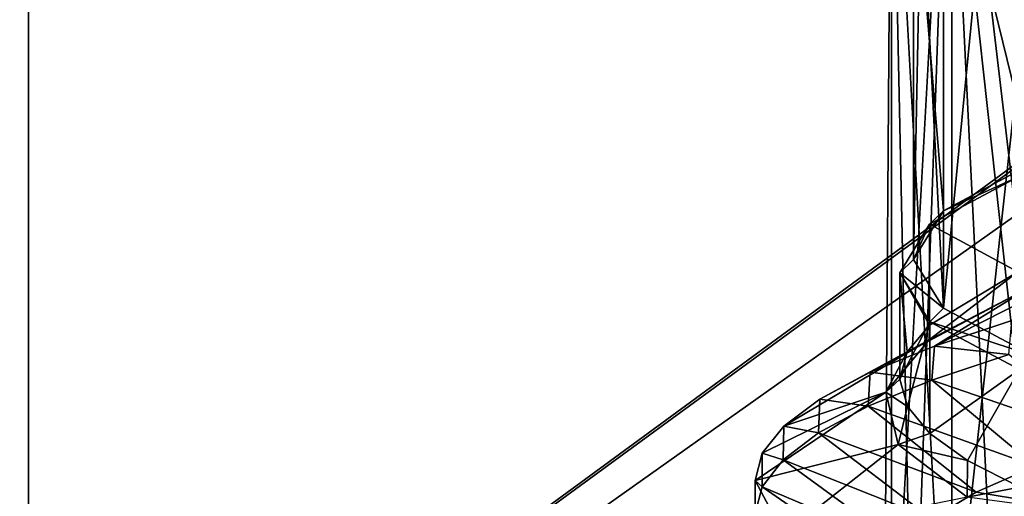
# Model space of a CAD drawing. Header units: millimetres. Extents: x -110 to 100, y -51 to 80.
# Tile 9 of 256: x -80.54 to -76.39, y 33.81 to 35.81. Entities that reach past the tile are written whole.
import ezdxf

# ---------------------------------------------------------------- set-up
doc = ezdxf.new("R2010")
doc.units = ezdxf.units.MM
doc.header["$LTSCALE"] = 128.90625
for name, color, linetype in [('1490', 7, 'CONTINUOUS'), ('1511', 7, 'CONTINUOUS'), ('1520', 7, 'CONTINUOUS'), ('1521', 7, 'CONTINUOUS'), ('1535', 7, 'CONTINUOUS'), ('1536', 7, 'CONTINUOUS'), ('1540', 7, 'CONTINUOUS'), ('1541', 7, 'CONTINUOUS'), ('1545', 7, 'CONTINUOUS'), ('4709', 7, 'CONTINUOUS'), ('4710', 7, 'CONTINUOUS'), ('4711', 7, 'CONTINUOUS'), ('4712', 7, 'CONTINUOUS'), ('4846', 7, 'CONTINUOUS'), ('4847', 7, 'CONTINUOUS'), ('486', 7, 'CONTINUOUS'), ('495', 7, 'CONTINUOUS'), ('5910', 7, 'CONTINUOUS')]:
    doc.layers.add(name, color=color, linetype=linetype)

msp = doc.modelspace()

# ---------------------------------------------------------------- linework, layer by layer
at = {"layer": '1490', "linetype": 'CONTINUOUS'}
for points in [[(-69.1843, 40.4515, 87.05), (-85.5, 28.5, 87.05), (-85.5, 43.5, 87.05), (-69.1843, 40.4515, 87.05)], [(-70.2146, 39.6739, 87.05), (-85.5, 28.5, 87.05), (-69.1843, 40.4515, 87.05), (-70.2146, 39.6739, 87.05)], [(-71.0853, 38.7195, 87.05), (-85.5, 28.5, 87.05), (-70.2146, 39.6739, 87.05), (-71.0853, 38.7195, 87.05)], [(-78.3452, 28.5, 87.05), (-85.5, 28.5, 87.05), (-71.0853, 38.7195, 87.05), (-78.3452, 28.5, 87.05)], [(-71.7663, 37.6198, 87.05), (-78.3452, 28.5, 87.05), (-71.0853, 38.7195, 87.05), (-71.7663, 37.6198, 87.05)], [(-76.5083, 28.4153, 87.05), (-78.3452, 28.5, 87.05), (-71.7663, 37.6198, 87.05), (-76.5083, 28.4153, 87.05)], [(-72.2329, 36.4145, 87.05), (-76.5083, 28.4153, 87.05), (-71.7663, 37.6198, 87.05), (-72.2329, 36.4145, 87.05)], [(-74.696, 28.1641, 87.05), (-76.5083, 28.4153, 87.05), (-72.2329, 36.4145, 87.05), (-74.696, 28.1641, 87.05)]]:
    msp.add_3dface(points, dxfattribs=at)
at = {"layer": '1511', "linetype": 'CONTINUOUS'}
for points in [[(-76.6136, 37.4227, 234.7762), (-76.1122, 37.6209, 236.3902), (-76.6142, 33.0555, 235.3119), (-76.6136, 37.4227, 234.7762)], [(-76.6142, 33.0555, 235.3119), (-76.1122, 37.6209, 236.3902), (-76.3935, 33.1558, 236.1292), (-76.6142, 33.0555, 235.3119)], [(-76.3935, 33.1558, 236.1292), (-76.1122, 37.6209, 236.3902), (-76.112, 33.2539, 236.9279), (-76.3935, 33.1558, 236.1292)], [(-76.8679, 37.2175, 233.1049), (-76.6136, 37.4227, 234.7762), (-76.8681, 32.8502, 233.6396), (-76.8679, 37.2175, 233.1049)], [(-76.8681, 32.8502, 233.6396), (-76.6136, 37.4227, 234.7762), (-76.7727, 32.9534, 234.4805), (-76.8681, 32.8502, 233.6396)], [(-76.7727, 32.9534, 234.4805), (-76.6136, 37.4227, 234.7762), (-76.6142, 33.0555, 235.3119), (-76.7727, 32.9534, 234.4805)], [(-76.8681, 32.6425, 231.9485), (-76.8679, 37.2175, 233.1049), (-76.9, 32.7463, 232.7941), (-76.8681, 32.6425, 231.9485)], [(-76.9, 32.7463, 232.7941), (-76.8679, 37.2175, 233.1049), (-76.8681, 32.8502, 233.6396), (-76.9, 32.7463, 232.7941)], [(-76.8679, 37.0095, 231.4108), (-76.8679, 37.2175, 233.1049), (-76.8681, 32.6425, 231.9485), (-76.8679, 37.0095, 231.4108)], [(-76.7727, 32.5393, 231.1077), (-76.8679, 37.0095, 231.4108), (-76.8681, 32.6425, 231.9485), (-76.7727, 32.5393, 231.1077)], [(-76.6136, 36.8043, 229.7395), (-76.8679, 37.0095, 231.4108), (-76.6142, 32.4372, 230.2762), (-76.6136, 36.8043, 229.7395)], [(-76.6142, 32.4372, 230.2762), (-76.8679, 37.0095, 231.4108), (-76.7727, 32.5393, 231.1077), (-76.6142, 32.4372, 230.2762)], [(-76.3935, 32.3368, 229.4589), (-76.6136, 36.8043, 229.7395), (-76.6142, 32.4372, 230.2762), (-76.3935, 32.3368, 229.4589)], [(-76.1122, 36.6062, 228.1255), (-76.6136, 36.8043, 229.7395), (-76.112, 32.2388, 228.6602), (-76.1122, 36.6062, 228.1255)], [(-76.112, 32.2388, 228.6602), (-76.6136, 36.8043, 229.7395), (-76.3935, 32.3368, 229.4589), (-76.112, 32.2388, 228.6602)]]:
    msp.add_3dface(points, dxfattribs=at)
at = {"layer": '1520', "linetype": 'CONTINUOUS'}
for points in [[(-80.5, 32.381, 247.05), (-50.5, 32.381, 247.05), (-80.5, 43.5, 247.05), (-80.5, 32.381, 247.05)], [(-50.5, 32.381, 247.05), (-50.5, 43.5, 247.05), (-80.5, 43.5, 247.05), (-50.5, 32.381, 247.05)]]:
    msp.add_3dface(points, dxfattribs=at)
at = {"layer": '1521', "linetype": 'CONTINUOUS'}
for points in [[(-81.6078, 32.3657, 246.9257), (-80.5, 32.381, 247.05), (-81.6126, 43.5, 246.9246), (-81.6078, 32.3657, 246.9257)], [(-80.5, 32.381, 247.05), (-80.5, 43.5, 247.05), (-81.6126, 43.5, 246.9246), (-80.5, 32.381, 247.05)]]:
    msp.add_3dface(points, dxfattribs=at)
at = {"layer": '1535', "color": 7, "linetype": 'CONTINUOUS', "true_color": 0x858787}
for points in [[(-76.7059, 34.5405, 230.8721), (-76.8325, 34.2997, 232.6033), (-76.8325, 34.7463, 232.5485), (-76.7059, 34.5405, 230.8721)], [(-76.8008, 34.1846, 231.7638), (-76.8325, 34.2997, 232.6033), (-76.7059, 34.5405, 230.8721), (-76.8008, 34.1846, 231.7638)], [(-76.7057, 34.07, 230.9281), (-76.8008, 34.1846, 231.7638), (-76.7059, 34.5405, 230.8721), (-76.7057, 34.07, 230.9281)], [(-76.329, 34.3392, 229.2331), (-76.7057, 34.07, 230.9281), (-76.7059, 34.5405, 230.8721), (-76.329, 34.3392, 229.2331)], [(-76.5474, 33.9564, 230.1008), (-76.7057, 34.07, 230.9281), (-76.329, 34.3392, 229.2331), (-76.5474, 33.9564, 230.1008)], [(-76.327, 33.8444, 229.2872), (-76.5474, 33.9564, 230.1008), (-76.329, 34.3392, 229.2331), (-76.327, 33.8444, 229.2872)]]:
    msp.add_3dface(points, dxfattribs=at)
at = {"layer": '1536', "color": 7, "linetype": 'CONTINUOUS', "true_color": 0x858787}
for points in [[(-76.3365, 34.7507, 235.889), (-76.3349, 35.151, 235.8448), (-76.7074, 34.9509, 234.2151), (-76.3365, 34.7507, 235.889)], [(-76.8325, 34.7463, 232.5485), (-76.7082, 34.5271, 234.2621), (-76.7074, 34.9509, 234.2151), (-76.8325, 34.7463, 232.5485)], [(-76.7082, 34.5271, 234.2621), (-76.3365, 34.7507, 235.889), (-76.7074, 34.9509, 234.2151), (-76.7082, 34.5271, 234.2621)], [(-76.8325, 34.2997, 232.6033), (-76.8014, 34.4136, 233.4344), (-76.8325, 34.7463, 232.5485), (-76.8325, 34.2997, 232.6033)], [(-76.8014, 34.4136, 233.4344), (-76.7082, 34.5271, 234.2621), (-76.8325, 34.7463, 232.5485), (-76.8014, 34.4136, 233.4344)]]:
    msp.add_3dface(points, dxfattribs=at)
at = {"layer": '1540', "color": 7, "linetype": 'CONTINUOUS', "true_color": 0x858787}
for points in [[(-76.6491, 34.5986, 230.8736), (-76.8325, 34.7463, 232.5485), (-76.775, 34.8034, 232.5415), (-76.6491, 34.5986, 230.8736)], [(-76.7059, 34.5405, 230.8721), (-76.8325, 34.7463, 232.5485), (-76.6491, 34.5986, 230.8736), (-76.7059, 34.5405, 230.8721)], [(-76.2741, 34.3984, 229.2429), (-76.7059, 34.5405, 230.8721), (-76.6491, 34.5986, 230.8736), (-76.2741, 34.3984, 229.2429)], [(-76.329, 34.3392, 229.2331), (-76.7059, 34.5405, 230.8721), (-76.2741, 34.3984, 229.2429), (-76.329, 34.3392, 229.2331)]]:
    msp.add_3dface(points, dxfattribs=at)
at = {"layer": '1541', "color": 7, "linetype": 'CONTINUOUS', "true_color": 0x858787}
for points in [[(-76.7431, 36.4297, 231.4884), (-76.775, 34.8034, 232.5415), (-76.775, 36.5329, 232.3291), (-76.7431, 36.4297, 231.4884)], [(-76.6491, 34.5986, 230.8736), (-76.775, 34.8034, 232.5415), (-76.7431, 36.4297, 231.4884), (-76.6491, 34.5986, 230.8736)], [(-76.6483, 36.3275, 230.6565), (-76.6491, 34.5986, 230.8736), (-76.7431, 36.4297, 231.4884), (-76.6483, 36.3275, 230.6565)], [(-76.4903, 36.2262, 229.831), (-76.6491, 34.5986, 230.8736), (-76.6483, 36.3275, 230.6565), (-76.4903, 36.2262, 229.831)], [(-76.2741, 34.3984, 229.2429), (-76.6491, 34.5986, 230.8736), (-76.4903, 36.2262, 229.831), (-76.2741, 34.3984, 229.2429)], [(-76.2707, 36.1265, 229.0196), (-76.2741, 34.3984, 229.2429), (-76.4903, 36.2262, 229.831), (-76.2707, 36.1265, 229.0196)]]:
    msp.add_3dface(points, dxfattribs=at)
at = {"layer": '1545', "color": 7, "linetype": 'CONTINUOUS', "true_color": 0x858787}
msp.add_3dface([(-77.442, 33.8732, 232.6557), (-77.321, 33.6446, 230.9754), (-77.442, 33.7336, 232.6729), (-77.442, 33.8732, 232.6557)], dxfattribs=at)
at = {"layer": '4709', "color": 7, "linetype": 'CONTINUOUS', "true_color": 0x858787}
for points in [[(-76.7097, 34.4648, 234.6722), (-76.2872, 34.6849, 236.2708), (-76.3365, 34.7507, 235.889), (-76.7097, 34.4648, 234.6722)], [(-76.7082, 34.5271, 234.2621), (-76.7097, 34.4648, 234.6722), (-76.3365, 34.7507, 235.889), (-76.7082, 34.5271, 234.2621)], [(-76.8014, 34.4136, 233.4344), (-76.7097, 34.4648, 234.6722), (-76.7082, 34.5271, 234.2621), (-76.8014, 34.4136, 233.4344)], [(-76.8912, 34.244, 233.0588), (-76.7097, 34.4648, 234.6722), (-76.8014, 34.4136, 233.4344), (-76.8912, 34.244, 233.0588)], [(-76.8325, 34.2997, 232.6033), (-76.8912, 34.244, 233.0588), (-76.8014, 34.4136, 233.4344), (-76.8325, 34.2997, 232.6033)], [(-76.8008, 34.1846, 231.7638), (-76.8912, 34.244, 233.0588), (-76.8325, 34.2997, 232.6033), (-76.8008, 34.1846, 231.7638)], [(-76.839, 34.0246, 231.4514), (-76.8912, 34.244, 233.0588), (-76.8008, 34.1846, 231.7638), (-76.839, 34.0246, 231.4514)], [(-76.7057, 34.07, 230.9281), (-76.839, 34.0246, 231.4514), (-76.8008, 34.1846, 231.7638), (-76.7057, 34.07, 230.9281)], [(-76.5474, 33.9564, 230.1008), (-76.839, 34.0246, 231.4514), (-76.7057, 34.07, 230.9281), (-76.5474, 33.9564, 230.1008)], [(-76.5488, 33.8029, 229.836), (-76.839, 34.0246, 231.4514), (-76.5474, 33.9564, 230.1008), (-76.5488, 33.8029, 229.836)], [(-76.327, 33.8444, 229.2872), (-76.5488, 33.8029, 229.836), (-76.5474, 33.9564, 230.1008), (-76.327, 33.8444, 229.2872)], [(-76.0457, 33.7348, 228.4926), (-76.5488, 33.8029, 229.836), (-76.327, 33.8444, 229.2872), (-76.0457, 33.7348, 228.4926)]]:
    msp.add_3dface(points, dxfattribs=at)
at = {"layer": '4710', "color": 7, "linetype": 'CONTINUOUS', "true_color": 0x858787}
for points in [[(-76.6873, 34.4386, 236.7956), (-76.3614, 34.546, 237.5744), (-75.9859, 34.7926, 237.0488), (-76.6873, 34.4386, 236.7956)], [(-76.2872, 34.6849, 236.2708), (-76.6873, 34.4386, 236.7956), (-75.9859, 34.7926, 237.0488), (-76.2872, 34.6849, 236.2708)], [(-76.9575, 34.3283, 235.9922), (-76.6873, 34.4386, 236.7956), (-76.2872, 34.6849, 236.2708), (-76.9575, 34.3283, 235.9922)], [(-76.7097, 34.4648, 234.6722), (-76.9575, 34.3283, 235.9922), (-76.2872, 34.6849, 236.2708), (-76.7097, 34.4648, 234.6722)], [(-77.3213, 34.1014, 234.334), (-77.1696, 34.2155, 235.1687), (-76.7097, 34.4648, 234.6722), (-77.3213, 34.1014, 234.334)], [(-76.8912, 34.244, 233.0588), (-77.3213, 34.1014, 234.334), (-76.7097, 34.4648, 234.6722), (-76.8912, 34.244, 233.0588)], [(-77.1696, 34.2155, 235.1687), (-76.9575, 34.3283, 235.9922), (-76.7097, 34.4648, 234.6722), (-77.1696, 34.2155, 235.1687)], [(-77.442, 33.8732, 232.6557), (-77.4119, 33.9872, 233.4953), (-76.8912, 34.244, 233.0588), (-77.442, 33.8732, 232.6557)], [(-76.839, 34.0246, 231.4514), (-77.442, 33.8732, 232.6557), (-76.8912, 34.244, 233.0588), (-76.839, 34.0246, 231.4514)], [(-77.4119, 33.9872, 233.4953), (-77.3213, 34.1014, 234.334), (-76.8912, 34.244, 233.0588), (-77.4119, 33.9872, 233.4953)], [(-77.321, 33.6446, 230.9754), (-77.442, 33.8732, 232.6557), (-76.839, 34.0246, 231.4514), (-77.321, 33.6446, 230.9754)], [(-76.5488, 33.8029, 229.836), (-77.321, 33.6446, 230.9754), (-76.839, 34.0246, 231.4514), (-76.5488, 33.8029, 229.836)]]:
    msp.add_3dface(points, dxfattribs=at)
at = {"layer": '4711', "color": 7, "linetype": 'CONTINUOUS', "true_color": 0x858787}
for points in [[(-76.3614, 34.546, 237.5744), (-76.6873, 34.4386, 236.7956), (-76.3736, 34.4028, 237.5649), (-76.3614, 34.546, 237.5744)], [(-76.6873, 34.4386, 236.7956), (-76.9575, 34.3283, 235.9922), (-76.698, 34.2952, 236.7843), (-76.6873, 34.4386, 236.7956)], [(-76.6873, 34.4386, 236.7956), (-76.698, 34.2952, 236.7843), (-76.3736, 34.4028, 237.5649), (-76.6873, 34.4386, 236.7956)], [(-76.9575, 34.3283, 235.9922), (-77.1696, 34.2155, 235.1687), (-76.9657, 34.1849, 235.9816), (-76.9575, 34.3283, 235.9922)], [(-76.9575, 34.3283, 235.9922), (-76.9657, 34.1849, 235.9816), (-76.698, 34.2952, 236.7843), (-76.9575, 34.3283, 235.9922)], [(-77.1696, 34.2155, 235.1687), (-77.3213, 34.1014, 234.334), (-77.1749, 34.0726, 235.1616), (-77.1696, 34.2155, 235.1687)], [(-77.1696, 34.2155, 235.1687), (-77.1749, 34.0726, 235.1616), (-76.9657, 34.1849, 235.9816), (-77.1696, 34.2155, 235.1687)], [(-77.3213, 34.1014, 234.334), (-77.4119, 33.9872, 233.4953), (-77.324, 33.9594, 234.3327), (-77.3213, 34.1014, 234.334)], [(-77.3213, 34.1014, 234.334), (-77.324, 33.9594, 234.3327), (-77.1749, 34.0726, 235.1616), (-77.3213, 34.1014, 234.334)], [(-77.4119, 33.9872, 233.4953), (-77.442, 33.8732, 232.6557), (-77.4126, 33.8463, 233.5021), (-77.4119, 33.9872, 233.4953)], [(-77.4119, 33.9872, 233.4953), (-77.4126, 33.8463, 233.5021), (-77.324, 33.9594, 234.3327), (-77.4119, 33.9872, 233.4953)], [(-77.442, 33.8732, 232.6557), (-77.442, 33.7336, 232.6729), (-77.4126, 33.8463, 233.5021), (-77.442, 33.8732, 232.6557)]]:
    msp.add_3dface(points, dxfattribs=at)
at = {"layer": '4712', "color": 7, "linetype": 'CONTINUOUS', "true_color": 0x858787}
for points in [[(-76.5111, 33.8235, 235.6351), (-76.2742, 33.7847, 236.2055), (-76.2632, 33.9335, 236.4325), (-76.5111, 33.8235, 235.6351)], [(-76.6995, 33.7113, 234.8192), (-76.2742, 33.7847, 236.2055), (-76.5111, 33.8235, 235.6351), (-76.6995, 33.7113, 234.8192)]]:
    msp.add_3dface(points, dxfattribs=at)
at = {"layer": '4846', "color": 7, "linetype": 'CONTINUOUS', "true_color": 0x858787}
for points in [[(-76.2732, 36.9383, 235.6305), (-76.6489, 36.7378, 233.9982), (-76.2741, 35.2084, 235.8401), (-76.2732, 36.9383, 235.6305)], [(-76.6489, 36.7378, 233.9982), (-76.775, 36.5329, 232.3291), (-76.6491, 35.0082, 234.2094), (-76.6489, 36.7378, 233.9982)], [(-76.2741, 35.2084, 235.8401), (-76.6489, 36.7378, 233.9982), (-76.6491, 35.0082, 234.2094), (-76.2741, 35.2084, 235.8401)], [(-76.775, 36.5329, 232.3291), (-76.775, 34.8034, 232.5415), (-76.6491, 35.0082, 234.2094), (-76.775, 36.5329, 232.3291)]]:
    msp.add_3dface(points, dxfattribs=at)
at = {"layer": '4847', "color": 7, "linetype": 'CONTINUOUS', "true_color": 0x858787}
for points in [[(-76.2741, 35.2084, 235.8401), (-76.6491, 35.0082, 234.2094), (-76.3349, 35.151, 235.8448), (-76.2741, 35.2084, 235.8401)], [(-76.3349, 35.151, 235.8448), (-76.6491, 35.0082, 234.2094), (-76.7074, 34.9509, 234.2151), (-76.3349, 35.151, 235.8448)], [(-76.6491, 35.0082, 234.2094), (-76.775, 34.8034, 232.5415), (-76.7074, 34.9509, 234.2151), (-76.6491, 35.0082, 234.2094)], [(-76.775, 34.8034, 232.5415), (-76.8325, 34.7463, 232.5485), (-76.7074, 34.9509, 234.2151), (-76.775, 34.8034, 232.5415)]]:
    msp.add_3dface(points, dxfattribs=at)
at = {"layer": '486', "linetype": 'CONTINUOUS'}
for points in [[(-109.5, 79, 87.05), (-109.5, -10, 87.05), (-70.8284, 29.6577, 87.05), (-109.5, 79, 87.05)], [(-109.5, 79, 87.05), (33.55, 34.5, 87.05), (33.6714, 36.7562, 87.05), (-109.5, 79, 87.05)], [(33.55, 34.5, 87.05), (-109.5, 79, 87.05), (-61.1561, 40.2417, 87.05), (33.55, 34.5, 87.05)], [(-72.7, 34.5, 87.05), (-109.5, 79, 87.05), (-72.5798, 33.1877, 87.05), (-72.7, 34.5, 87.05)], [(-109.5, 79, 87.05), (-72.7, 34.5, 87.05), (-72.5798, 35.8125, 87.05), (-109.5, 79, 87.05)], [(-72.5798, 33.1877, 87.05), (-109.5, 79, 87.05), (-72.2182, 31.9135, 87.05), (-72.5798, 33.1877, 87.05)], [(-72.2182, 31.9135, 87.05), (-109.5, 79, 87.05), (-71.6281, 30.7209, 87.05), (-72.2182, 31.9135, 87.05)], [(-71.6281, 30.7209, 87.05), (-109.5, 79, 87.05), (-70.8284, 29.6577, 87.05), (-71.6281, 30.7209, 87.05)]]:
    msp.add_3dface(points, dxfattribs=at)
at = {"layer": '495', "linetype": 'CONTINUOUS'}
for points in [[(-107.5, -7.5, 84.55), (-107.5, 76.5, 84.55), (-70.8284, 39.3423, 84.55), (-107.5, -7.5, 84.55)], [(-71.6282, 38.279, 84.55), (-107.5, -7.5, 84.55), (-70.8284, 39.3423, 84.55), (-71.6282, 38.279, 84.55)], [(-72.2182, 37.0864, 84.55), (-107.5, -7.5, 84.55), (-71.6282, 38.279, 84.55), (-72.2182, 37.0864, 84.55)], [(-72.5798, 35.8122, 84.55), (-107.5, -7.5, 84.55), (-72.2182, 37.0864, 84.55), (-72.5798, 35.8122, 84.55)], [(-72.7, 34.5, 84.55), (-107.5, -7.5, 84.55), (-72.5798, 35.8122, 84.55), (-72.7, 34.5, 84.55)], [(16.4993, 34.1197, 84.55), (-107.5, -7.5, 84.55), (16.4169, 34.607, 84.55), (16.4993, 34.1197, 84.55)], [(16.4169, 34.607, 84.55), (-107.5, -7.5, 84.55), (-39.7766, 16.1667, 84.55), (16.4169, 34.607, 84.55)], [(-72.5797, 33.1874, 84.55), (-107.5, -7.5, 84.55), (-72.7, 34.5, 84.55), (-72.5797, 33.1874, 84.55)], [(16.5, 32.5128, 84.55), (-107.5, -7.5, 84.55), (16.4993, 34.1197, 84.55), (16.5, 32.5128, 84.55)]]:
    msp.add_3dface(points, dxfattribs=at)
at = {"layer": '5910', "color": 7, "linetype": 'CONTINUOUS', "true_color": 0x858787}
for points in [[(-76.698, 34.2952, 236.7843), (-75.9581, 34.0406, 237.2062), (-76.3736, 34.4028, 237.5649), (-76.698, 34.2952, 236.7843)], [(-76.9657, 34.1849, 235.9816), (-76.2632, 33.9335, 236.4325), (-76.698, 34.2952, 236.7843), (-76.9657, 34.1849, 235.9816)], [(-76.2632, 33.9335, 236.4325), (-75.9581, 34.0406, 237.2062), (-76.698, 34.2952, 236.7843), (-76.2632, 33.9335, 236.4325)], [(-77.1749, 34.0726, 235.1616), (-76.5111, 33.8235, 235.6351), (-76.9657, 34.1849, 235.9816), (-77.1749, 34.0726, 235.1616)], [(-76.5111, 33.8235, 235.6351), (-76.2632, 33.9335, 236.4325), (-76.9657, 34.1849, 235.9816), (-76.5111, 33.8235, 235.6351)], [(-77.324, 33.9594, 234.3327), (-76.6995, 33.7113, 234.8192), (-77.1749, 34.0726, 235.1616), (-77.324, 33.9594, 234.3327)], [(-76.6995, 33.7113, 234.8192), (-76.5111, 33.8235, 235.6351), (-77.1749, 34.0726, 235.1616), (-76.6995, 33.7113, 234.8192)], [(-77.4126, 33.8463, 233.5021), (-76.8263, 33.5979, 233.992), (-77.324, 33.9594, 234.3327), (-77.4126, 33.8463, 233.5021)], [(-76.8263, 33.5979, 233.992), (-76.6995, 33.7113, 234.8192), (-77.324, 33.9594, 234.3327), (-76.8263, 33.5979, 233.992)], [(-77.442, 33.7336, 232.6729), (-76.8905, 33.4854, 233.1687), (-77.4126, 33.8463, 233.5021), (-77.442, 33.7336, 232.6729)], [(-76.8905, 33.4854, 233.1687), (-76.8263, 33.5979, 233.992), (-77.4126, 33.8463, 233.5021), (-76.8905, 33.4854, 233.1687)]]:
    msp.add_3dface(points, dxfattribs=at)

doc.saveas('drawing.dxf')
